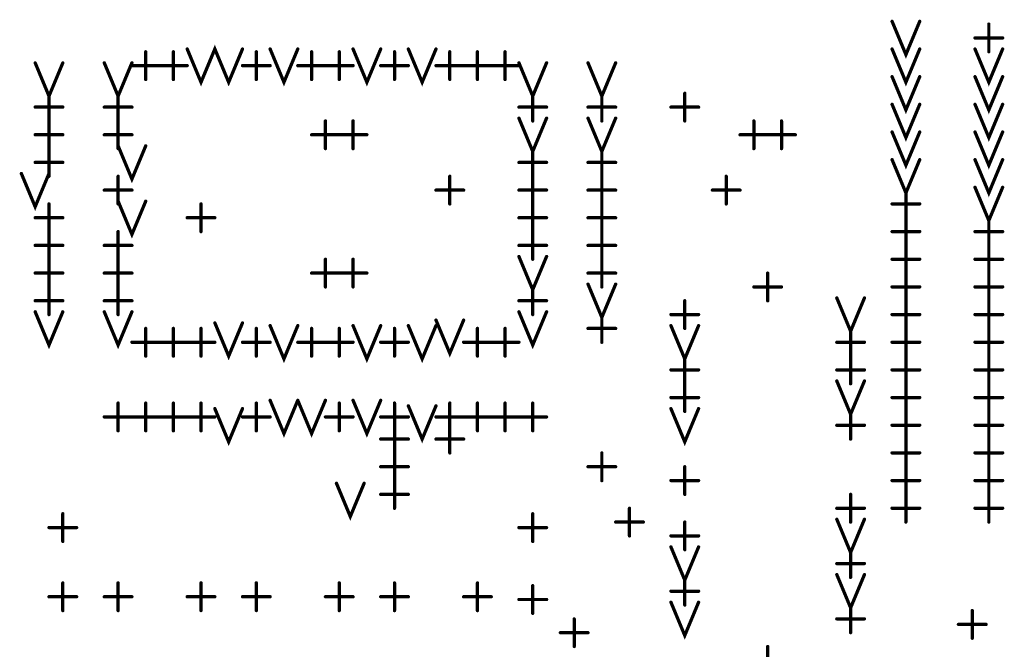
# Model space of a CAD drawing. Extents: x 28 to 61, y 24.9 to 46.
# Tile 32 of 86: x 37.9 to 39.7, y 31.9 to 33. Entities that reach past the tile are written whole.
import ezdxf

# ---------------------------------------------------------------- set-up
doc = ezdxf.new("R2010")
doc.units = 0
doc.layers.add('1', color=2, linetype='CONTINUOUS')

msp = doc.modelspace()

# ---------------------------------------------------------------- linework, layer by layer
at = {"layer": '1', "const_width": 0.003}
for points in [[(39.4565, 33.015, 1), (39.4535, 33.015, 1)], [(39.5065, 33.015, 1), (39.5035, 33.015, 1)], [(39.6315, 33.01, 1), (39.6285, 33.01, 1)], [(39.6065, 32.985, 1), (39.6035, 32.985, 1)], [(39.6565, 32.985, 1), (39.6535, 32.985, 1)], [(38.1815, 32.965, 1), (38.1785, 32.965, 1)], [(38.2815, 32.965, 1), (38.2785, 32.965, 1)], [(38.3315, 32.965, 1), (38.3285, 32.965, 1)], [(38.3815, 32.965, 1), (38.3785, 32.965, 1)], [(38.4815, 32.965, 1), (38.4785, 32.965, 1)], [(38.5315, 32.965, 1), (38.5285, 32.965, 1)], [(38.5815, 32.965, 1), (38.5785, 32.965, 1)], [(38.6315, 32.965, 1), (38.6285, 32.965, 1)], [(39.4565, 32.965, 1), (39.4535, 32.965, 1)], [(39.5065, 32.965, 1), (39.5035, 32.965, 1)], [(39.6065, 32.965, 1), (39.6035, 32.965, 1)], [(39.6565, 32.965, 1), (39.6535, 32.965, 1)], [(38.1065, 32.96, 1), (38.1035, 32.96, 1)], [(38.1565, 32.96, 1), (38.1535, 32.96, 1)], [(38.3065, 32.96, 1), (38.3035, 32.96, 1)], [(38.4065, 32.96, 1), (38.4035, 32.96, 1)], [(38.4565, 32.96, 1), (38.4535, 32.96, 1)], [(38.5565, 32.96, 1), (38.5535, 32.96, 1)], [(38.6565, 32.96, 1), (38.6535, 32.96, 1)], [(38.7065, 32.96, 1), (38.7035, 32.96, 1)], [(38.7565, 32.96, 1), (38.7535, 32.96, 1)], [(39.6315, 32.96, 1), (39.6285, 32.96, 1)], [(37.9065, 32.94, 1), (37.9035, 32.94, 1)], [(37.9565, 32.94, 1), (37.9535, 32.94, 1)], [(38.0315, 32.94, 1), (38.0285, 32.94, 1)], [(38.0815, 32.94, 1), (38.0785, 32.94, 1)], [(38.0815, 32.935, 1), (38.0785, 32.935, 1)], [(38.1315, 32.935, 1), (38.1285, 32.935, 1)], [(38.1315, 32.935, 1), (38.1285, 32.935, 1)], [(38.1815, 32.935, 1), (38.1785, 32.935, 1)], [(38.2815, 32.935, 1), (38.2785, 32.935, 1)], [(38.3315, 32.935, 1), (38.3285, 32.935, 1)], [(38.3815, 32.935, 1), (38.3785, 32.935, 1)], [(38.4315, 32.935, 1), (38.4285, 32.935, 1)], [(38.4315, 32.935, 1), (38.4285, 32.935, 1)], [(38.4815, 32.935, 1), (38.4785, 32.935, 1)], [(38.5315, 32.935, 1), (38.5285, 32.935, 1)], [(38.5815, 32.935, 1), (38.5785, 32.935, 1)], [(38.6315, 32.935, 1), (38.6285, 32.935, 1)], [(38.6815, 32.935, 1), (38.6785, 32.935, 1)], [(38.6815, 32.935, 1), (38.6785, 32.935, 1)], [(38.7315, 32.935, 1), (38.7285, 32.935, 1)], [(38.7315, 32.935, 1), (38.7285, 32.935, 1)], [(38.7815, 32.94, 1), (38.7785, 32.94, 1)], [(38.7815, 32.935, 1), (38.7785, 32.935, 1)], [(38.8315, 32.94, 1), (38.8285, 32.94, 1)], [(38.9065, 32.94, 1), (38.9035, 32.94, 1)], [(38.9565, 32.94, 1), (38.9535, 32.94, 1)], [(38.1065, 32.91, 1), (38.1035, 32.91, 1)], [(38.1565, 32.91, 1), (38.1535, 32.91, 1)], [(38.3065, 32.91, 1), (38.3035, 32.91, 1)], [(38.4065, 32.91, 1), (38.4035, 32.91, 1)], [(38.4565, 32.91, 1), (38.4535, 32.91, 1)], [(38.5565, 32.91, 1), (38.5535, 32.91, 1)], [(38.6565, 32.91, 1), (38.6535, 32.91, 1)], [(38.7065, 32.91, 1), (38.7035, 32.91, 1)], [(38.7565, 32.91, 1), (38.7535, 32.91, 1)], [(39.4565, 32.915, 1), (39.4535, 32.915, 1)], [(39.5065, 32.915, 1), (39.5035, 32.915, 1)], [(39.6065, 32.915, 1), (39.6035, 32.915, 1)], [(39.6565, 32.915, 1), (39.6535, 32.915, 1)], [(37.9315, 32.885, 1), (37.9285, 32.885, 1)], [(38.0565, 32.885, 1), (38.0535, 32.885, 1)], [(38.8065, 32.885, 1), (38.8035, 32.885, 1)], [(38.9315, 32.885, 1), (38.9285, 32.885, 1)], [(39.0815, 32.885, 1), (39.0785, 32.885, 1)], [(37.9065, 32.86, 1), (37.9035, 32.86, 1)], [(37.9565, 32.86, 1), (37.9535, 32.86, 1)], [(38.0315, 32.86, 1), (38.0285, 32.86, 1)], [(38.0815, 32.86, 1), (38.0785, 32.86, 1)], [(38.7815, 32.86, 1), (38.7785, 32.86, 1)], [(38.8315, 32.86, 1), (38.8285, 32.86, 1)], [(38.9065, 32.86, 1), (38.9035, 32.86, 1)], [(38.9565, 32.86, 1), (38.9535, 32.86, 1)], [(39.0565, 32.86, 1), (39.0535, 32.86, 1)], [(39.1065, 32.86, 1), (39.1035, 32.86, 1)], [(39.4565, 32.865, 1), (39.4535, 32.865, 1)], [(39.5065, 32.865, 1), (39.5035, 32.865, 1)], [(39.6065, 32.865, 1), (39.6035, 32.865, 1)], [(39.6565, 32.865, 1), (39.6535, 32.865, 1)], [(38.7815, 32.84, 1), (38.7785, 32.84, 1)], [(38.8315, 32.84, 1), (38.8285, 32.84, 1)], [(38.9065, 32.84, 1), (38.9035, 32.84, 1)], [(38.9565, 32.84, 1), (38.9535, 32.84, 1)], [(37.9315, 32.835, 1), (37.9285, 32.835, 1)], [(37.9315, 32.835, 1), (37.9285, 32.835, 1)], [(38.0565, 32.835, 1), (38.0535, 32.835, 1)], [(38.0565, 32.835, 1), (38.0535, 32.835, 1)], [(38.4315, 32.835, 1), (38.4285, 32.835, 1)], [(38.4815, 32.835, 1), (38.4785, 32.835, 1)], [(38.8065, 32.835, 1), (38.8035, 32.835, 1)], [(38.9315, 32.835, 1), (38.9285, 32.835, 1)], [(39.0815, 32.835, 1), (39.0785, 32.835, 1)], [(39.2065, 32.835, 1), (39.2035, 32.835, 1)], [(39.2565, 32.835, 1), (39.2535, 32.835, 1)], [(37.9065, 32.81, 1), (37.9035, 32.81, 1)], [(37.9565, 32.81, 1), (37.9535, 32.81, 1)], [(38.0315, 32.81, 1), (38.0285, 32.81, 1)], [(38.0815, 32.81, 1), (38.0785, 32.81, 1)], [(38.4065, 32.81, 1), (38.4035, 32.81, 1)], [(38.4565, 32.81, 1), (38.4535, 32.81, 1)], [(38.4565, 32.81, 1), (38.4535, 32.81, 1)], [(38.5065, 32.81, 1), (38.5035, 32.81, 1)], [(39.1815, 32.81, 1), (39.1785, 32.81, 1)], [(39.2315, 32.81, 1), (39.2285, 32.81, 1)], [(39.2315, 32.81, 1), (39.2285, 32.81, 1)], [(39.2815, 32.81, 1), (39.2785, 32.81, 1)], [(39.4565, 32.815, 1), (39.4535, 32.815, 1)], [(39.5065, 32.815, 1), (39.5035, 32.815, 1)], [(39.6065, 32.815, 1), (39.6035, 32.815, 1)], [(39.6565, 32.815, 1), (39.6535, 32.815, 1)], [(38.0565, 32.79, 1), (38.0535, 32.79, 1)], [(38.1065, 32.79, 1), (38.1035, 32.79, 1)], [(37.9315, 32.785, 1), (37.9285, 32.785, 1)], [(37.9315, 32.785, 1), (37.9285, 32.785, 1)], [(38.0565, 32.785, 1), (38.0535, 32.785, 1)], [(38.4315, 32.785, 1), (38.4285, 32.785, 1)], [(38.4815, 32.785, 1), (38.4785, 32.785, 1)], [(38.8065, 32.785, 1), (38.8035, 32.785, 1)], [(38.9315, 32.785, 1), (38.9285, 32.785, 1)], [(39.2065, 32.785, 1), (39.2035, 32.785, 1)], [(39.2565, 32.785, 1), (39.2535, 32.785, 1)], [(37.9065, 32.76, 1), (37.9035, 32.76, 1)], [(37.9565, 32.76, 1), (37.9535, 32.76, 1)], [(38.7815, 32.76, 1), (38.7785, 32.76, 1)], [(38.8315, 32.76, 1), (38.8285, 32.76, 1)], [(38.9065, 32.76, 1), (38.9035, 32.76, 1)], [(38.9565, 32.76, 1), (38.9535, 32.76, 1)], [(39.4565, 32.765, 1), (39.4535, 32.765, 1)], [(39.5065, 32.765, 1), (39.5035, 32.765, 1)], [(39.6065, 32.765, 1), (39.6035, 32.765, 1)], [(39.6565, 32.765, 1), (39.6535, 32.765, 1)], [(37.8815, 32.74, 1), (37.8785, 32.74, 1)], [(37.9315, 32.74, 1), (37.9285, 32.74, 1)], [(37.9315, 32.735, 1), (37.9285, 32.735, 1)], [(38.0565, 32.735, 1), (38.0535, 32.735, 1)], [(38.6565, 32.735, 1), (38.6535, 32.735, 1)], [(38.8065, 32.735, 1), (38.8035, 32.735, 1)], [(38.8065, 32.735, 1), (38.8035, 32.735, 1)], [(38.9315, 32.735, 1), (38.9285, 32.735, 1)], [(38.9315, 32.735, 1), (38.9285, 32.735, 1)], [(39.1565, 32.735, 1), (39.1535, 32.735, 1)], [(39.6065, 32.715, 1), (39.6035, 32.715, 1)], [(39.6565, 32.715, 1), (39.6535, 32.715, 1)], [(38.0315, 32.71, 1), (38.0285, 32.71, 1)], [(38.0815, 32.71, 1), (38.0785, 32.71, 1)], [(38.6315, 32.71, 1), (38.6285, 32.71, 1)], [(38.6815, 32.71, 1), (38.6785, 32.71, 1)], [(38.7815, 32.71, 1), (38.7785, 32.71, 1)], [(38.8315, 32.71, 1), (38.8285, 32.71, 1)], [(38.9065, 32.71, 1), (38.9035, 32.71, 1)], [(38.9565, 32.71, 1), (38.9535, 32.71, 1)], [(39.1315, 32.71, 1), (39.1285, 32.71, 1)], [(39.1815, 32.71, 1), (39.1785, 32.71, 1)], [(39.4815, 32.71, 1), (39.4785, 32.71, 1)], [(37.9315, 32.685, 1), (37.9285, 32.685, 1)], [(38.0565, 32.69, 1), (38.0535, 32.69, 1)], [(38.0565, 32.685, 1), (38.0535, 32.685, 1)], [(38.1065, 32.69, 1), (38.1035, 32.69, 1)], [(38.2065, 32.685, 1), (38.2035, 32.685, 1)], [(38.6565, 32.685, 1), (38.6535, 32.685, 1)], [(38.8065, 32.685, 1), (38.8035, 32.685, 1)], [(38.8065, 32.685, 1), (38.8035, 32.685, 1)], [(38.9315, 32.685, 1), (38.9285, 32.685, 1)], [(38.9315, 32.685, 1), (38.9285, 32.685, 1)], [(39.1565, 32.685, 1), (39.1535, 32.685, 1)], [(39.4565, 32.685, 1), (39.4535, 32.685, 1)], [(39.5065, 32.685, 1), (39.5035, 32.685, 1)], [(37.9065, 32.66, 1), (37.9035, 32.66, 1)], [(37.9565, 32.66, 1), (37.9535, 32.66, 1)], [(38.1815, 32.66, 1), (38.1785, 32.66, 1)], [(38.2315, 32.66, 1), (38.2285, 32.66, 1)], [(38.7815, 32.66, 1), (38.7785, 32.66, 1)], [(38.8315, 32.66, 1), (38.8285, 32.66, 1)], [(38.9065, 32.66, 1), (38.9035, 32.66, 1)], [(38.9565, 32.66, 1), (38.9535, 32.66, 1)], [(39.4815, 32.66, 1), (39.4785, 32.66, 1)], [(39.4815, 32.66, 1), (39.4785, 32.66, 1)], [(39.6315, 32.66, 1), (39.6285, 32.66, 1)], [(37.9315, 32.635, 1), (37.9285, 32.635, 1)], [(37.9315, 32.635, 1), (37.9285, 32.635, 1)], [(38.0565, 32.635, 1), (38.0535, 32.635, 1)], [(38.2065, 32.635, 1), (38.2035, 32.635, 1)], [(38.8065, 32.635, 1), (38.8035, 32.635, 1)], [(38.8065, 32.635, 1), (38.8035, 32.635, 1)], [(38.9315, 32.635, 1), (38.9285, 32.635, 1)], [(38.9315, 32.635, 1), (38.9285, 32.635, 1)], [(39.4565, 32.635, 1), (39.4535, 32.635, 1)], [(39.5065, 32.635, 1), (39.5035, 32.635, 1)], [(39.6065, 32.635, 1), (39.6035, 32.635, 1)], [(39.6565, 32.635, 1), (39.6535, 32.635, 1)], [(37.9065, 32.61, 1), (37.9035, 32.61, 1)], [(37.9565, 32.61, 1), (37.9535, 32.61, 1)], [(38.0315, 32.61, 1), (38.0285, 32.61, 1)], [(38.0815, 32.61, 1), (38.0785, 32.61, 1)], [(38.7815, 32.61, 1), (38.7785, 32.61, 1)], [(38.8315, 32.61, 1), (38.8285, 32.61, 1)], [(38.9065, 32.61, 1), (38.9035, 32.61, 1)], [(38.9565, 32.61, 1), (38.9535, 32.61, 1)], [(39.4815, 32.61, 1), (39.4785, 32.61, 1)], [(39.4815, 32.61, 1), (39.4785, 32.61, 1)], [(39.6315, 32.61, 1), (39.6285, 32.61, 1)], [(39.6315, 32.61, 1), (39.6285, 32.61, 1)], [(38.7815, 32.59, 1), (38.7785, 32.59, 1)], [(38.8315, 32.59, 1), (38.8285, 32.59, 1)], [(37.9315, 32.585, 1), (37.9285, 32.585, 1)], [(37.9315, 32.585, 1), (37.9285, 32.585, 1)], [(38.0565, 32.585, 1), (38.0535, 32.585, 1)], [(38.0565, 32.585, 1), (38.0535, 32.585, 1)], [(38.4315, 32.585, 1), (38.4285, 32.585, 1)], [(38.4815, 32.585, 1), (38.4785, 32.585, 1)], [(38.8065, 32.585, 1), (38.8035, 32.585, 1)], [(38.9315, 32.585, 1), (38.9285, 32.585, 1)], [(38.9315, 32.585, 1), (38.9285, 32.585, 1)], [(39.4565, 32.585, 1), (39.4535, 32.585, 1)], [(39.5065, 32.585, 1), (39.5035, 32.585, 1)], [(39.6065, 32.585, 1), (39.6035, 32.585, 1)], [(39.6565, 32.585, 1), (39.6535, 32.585, 1)], [(37.9065, 32.56, 1), (37.9035, 32.56, 1)], [(37.9565, 32.56, 1), (37.9535, 32.56, 1)], [(38.0315, 32.56, 1), (38.0285, 32.56, 1)], [(38.0815, 32.56, 1), (38.0785, 32.56, 1)], [(38.4065, 32.56, 1), (38.4035, 32.56, 1)], [(38.4565, 32.56, 1), (38.4535, 32.56, 1)], [(38.4565, 32.56, 1), (38.4535, 32.56, 1)], [(38.5065, 32.56, 1), (38.5035, 32.56, 1)], [(38.9065, 32.56, 1), (38.9035, 32.56, 1)], [(38.9565, 32.56, 1), (38.9535, 32.56, 1)], [(39.2315, 32.56, 1), (39.2285, 32.56, 1)], [(39.4815, 32.56, 1), (39.4785, 32.56, 1)], [(39.4815, 32.56, 1), (39.4785, 32.56, 1)], [(39.6315, 32.56, 1), (39.6285, 32.56, 1)], [(39.6315, 32.56, 1), (39.6285, 32.56, 1)], [(38.9065, 32.54, 1), (38.9035, 32.54, 1)], [(38.9565, 32.54, 1), (38.9535, 32.54, 1)], [(37.9315, 32.535, 1), (37.9285, 32.535, 1)], [(37.9315, 32.535, 1), (37.9285, 32.535, 1)], [(38.0565, 32.535, 1), (38.0535, 32.535, 1)], [(38.0565, 32.535, 1), (38.0535, 32.535, 1)], [(38.4315, 32.535, 1), (38.4285, 32.535, 1)], [(38.4815, 32.535, 1), (38.4785, 32.535, 1)], [(38.8065, 32.535, 1), (38.8035, 32.535, 1)], [(38.9315, 32.535, 1), (38.9285, 32.535, 1)], [(39.2065, 32.535, 1), (39.2035, 32.535, 1)], [(39.2565, 32.535, 1), (39.2535, 32.535, 1)], [(39.4565, 32.535, 1), (39.4535, 32.535, 1)], [(39.5065, 32.535, 1), (39.5035, 32.535, 1)], [(39.6065, 32.535, 1), (39.6035, 32.535, 1)], [(39.6565, 32.535, 1), (39.6535, 32.535, 1)], [(37.9065, 32.51, 1), (37.9035, 32.51, 1)], [(37.9565, 32.51, 1), (37.9535, 32.51, 1)], [(38.0315, 32.51, 1), (38.0285, 32.51, 1)], [(38.0815, 32.51, 1), (38.0785, 32.51, 1)], [(38.7815, 32.51, 1), (38.7785, 32.51, 1)], [(38.8315, 32.51, 1), (38.8285, 32.51, 1)], [(39.0815, 32.51, 1), (39.0785, 32.51, 1)], [(39.2315, 32.51, 1), (39.2285, 32.51, 1)], [(39.3565, 32.515, 1), (39.3535, 32.515, 1)], [(39.4065, 32.515, 1), (39.4035, 32.515, 1)], [(39.4815, 32.51, 1), (39.4785, 32.51, 1)], [(39.4815, 32.51, 1), (39.4785, 32.51, 1)], [(39.6315, 32.51, 1), (39.6285, 32.51, 1)], [(39.6315, 32.51, 1), (39.6285, 32.51, 1)], [(37.9065, 32.49, 1), (37.9035, 32.49, 1)], [(37.9315, 32.485, 1), (37.9285, 32.485, 1)], [(37.9565, 32.49, 1), (37.9535, 32.49, 1)], [(38.0315, 32.49, 1), (38.0285, 32.49, 1)], [(38.0565, 32.485, 1), (38.0535, 32.485, 1)], [(38.0815, 32.49, 1), (38.0785, 32.49, 1)], [(38.7815, 32.49, 1), (38.7785, 32.49, 1)], [(38.8065, 32.485, 1), (38.8035, 32.485, 1)], [(38.8315, 32.49, 1), (38.8285, 32.49, 1)], [(38.9315, 32.485, 1), (38.9285, 32.485, 1)], [(39.0565, 32.485, 1), (39.0535, 32.485, 1)], [(39.1065, 32.485, 1), (39.1035, 32.485, 1)], [(39.4565, 32.485, 1), (39.4535, 32.485, 1)], [(39.5065, 32.485, 1), (39.5035, 32.485, 1)], [(39.6065, 32.485, 1), (39.6035, 32.485, 1)], [(39.6565, 32.485, 1), (39.6535, 32.485, 1)], [(38.2315, 32.47, 1), (38.2285, 32.47, 1)], [(38.2815, 32.47, 1), (38.2785, 32.47, 1)], [(38.3315, 32.465, 1), (38.3285, 32.465, 1)], [(38.3815, 32.465, 1), (38.3785, 32.465, 1)], [(38.4815, 32.465, 1), (38.4785, 32.465, 1)], [(38.5315, 32.465, 1), (38.5285, 32.465, 1)], [(38.5815, 32.465, 1), (38.5785, 32.465, 1)], [(38.6315, 32.475, 1), (38.6285, 32.475, 1)], [(38.6315, 32.465, 1), (38.6285, 32.465, 1)], [(38.6815, 32.475, 1), (38.6785, 32.475, 1)], [(39.0565, 32.465, 1), (39.0535, 32.465, 1)], [(39.1065, 32.465, 1), (39.1035, 32.465, 1)], [(38.1065, 32.46, 1), (38.1035, 32.46, 1)], [(38.1565, 32.46, 1), (38.1535, 32.46, 1)], [(38.2065, 32.46, 1), (38.2035, 32.46, 1)], [(38.3065, 32.46, 1), (38.3035, 32.46, 1)], [(38.4065, 32.46, 1), (38.4035, 32.46, 1)], [(38.4565, 32.46, 1), (38.4535, 32.46, 1)], [(38.5565, 32.46, 1), (38.5535, 32.46, 1)], [(38.7065, 32.46, 1), (38.7035, 32.46, 1)], [(38.7565, 32.46, 1), (38.7535, 32.46, 1)], [(38.9065, 32.46, 1), (38.9035, 32.46, 1)], [(38.9565, 32.46, 1), (38.9535, 32.46, 1)], [(39.0815, 32.46, 1), (39.0785, 32.46, 1)], [(39.3815, 32.46, 1), (39.3785, 32.46, 1)], [(39.4815, 32.46, 1), (39.4785, 32.46, 1)], [(39.4815, 32.46, 1), (39.4785, 32.46, 1)], [(39.6315, 32.46, 1), (39.6285, 32.46, 1)], [(39.6315, 32.46, 1), (39.6285, 32.46, 1)], [(38.0815, 32.435, 1), (38.0785, 32.435, 1)], [(38.1315, 32.435, 1), (38.1285, 32.435, 1)], [(38.1315, 32.435, 1), (38.1285, 32.435, 1)], [(38.1815, 32.435, 1), (38.1785, 32.435, 1)], [(38.1815, 32.435, 1), (38.1785, 32.435, 1)], [(38.2315, 32.435, 1), (38.2285, 32.435, 1)], [(38.2815, 32.435, 1), (38.2785, 32.435, 1)], [(38.3315, 32.435, 1), (38.3285, 32.435, 1)], [(38.3815, 32.435, 1), (38.3785, 32.435, 1)], [(38.4315, 32.435, 1), (38.4285, 32.435, 1)], [(38.4315, 32.435, 1), (38.4285, 32.435, 1)], [(38.4815, 32.435, 1), (38.4785, 32.435, 1)], [(38.5315, 32.435, 1), (38.5285, 32.435, 1)], [(38.5815, 32.435, 1), (38.5785, 32.435, 1)], [(38.6815, 32.435, 1), (38.6785, 32.435, 1)], [(38.7315, 32.435, 1), (38.7285, 32.435, 1)], [(38.7315, 32.435, 1), (38.7285, 32.435, 1)], [(38.7815, 32.435, 1), (38.7785, 32.435, 1)], [(38.9315, 32.435, 1), (38.9285, 32.435, 1)], [(39.3565, 32.435, 1), (39.3535, 32.435, 1)], [(39.4065, 32.435, 1), (39.4035, 32.435, 1)], [(39.4565, 32.435, 1), (39.4535, 32.435, 1)], [(39.5065, 32.435, 1), (39.5035, 32.435, 1)], [(39.6065, 32.435, 1), (39.6035, 32.435, 1)], [(39.6565, 32.435, 1), (39.6535, 32.435, 1)], [(38.1065, 32.41, 1), (38.1035, 32.41, 1)], [(38.1565, 32.41, 1), (38.1535, 32.41, 1)], [(38.2065, 32.41, 1), (38.2035, 32.41, 1)], [(38.3065, 32.41, 1), (38.3035, 32.41, 1)], [(38.4065, 32.41, 1), (38.4035, 32.41, 1)], [(38.4565, 32.41, 1), (38.4535, 32.41, 1)], [(38.5565, 32.41, 1), (38.5535, 32.41, 1)], [(38.7065, 32.41, 1), (38.7035, 32.41, 1)], [(38.7565, 32.41, 1), (38.7535, 32.41, 1)], [(39.0815, 32.41, 1), (39.0785, 32.41, 1)], [(39.3815, 32.41, 1), (39.3785, 32.41, 1)], [(39.3815, 32.41, 1), (39.3785, 32.41, 1)], [(39.4815, 32.41, 1), (39.4785, 32.41, 1)], [(39.4815, 32.41, 1), (39.4785, 32.41, 1)], [(39.6315, 32.41, 1), (39.6285, 32.41, 1)], [(39.6315, 32.41, 1), (39.6285, 32.41, 1)], [(39.0565, 32.385, 1), (39.0535, 32.385, 1)], [(39.1065, 32.385, 1), (39.1035, 32.385, 1)], [(39.3565, 32.385, 1), (39.3535, 32.385, 1)], [(39.4065, 32.385, 1), (39.4035, 32.385, 1)], [(39.4565, 32.385, 1), (39.4535, 32.385, 1)], [(39.5065, 32.385, 1), (39.5035, 32.385, 1)], [(39.6065, 32.385, 1), (39.6035, 32.385, 1)], [(39.6565, 32.385, 1), (39.6535, 32.385, 1)], [(39.0815, 32.36, 1), (39.0785, 32.36, 1)], [(39.0815, 32.36, 1), (39.0785, 32.36, 1)], [(39.3565, 32.365, 1), (39.3535, 32.365, 1)], [(39.3815, 32.36, 1), (39.3785, 32.36, 1)], [(39.4065, 32.365, 1), (39.4035, 32.365, 1)], [(39.4815, 32.36, 1), (39.4785, 32.36, 1)], [(39.4815, 32.36, 1), (39.4785, 32.36, 1)], [(39.6315, 32.36, 1), (39.6285, 32.36, 1)], [(39.6315, 32.36, 1), (39.6285, 32.36, 1)], [(38.0565, 32.325, 1), (38.0535, 32.325, 1)], [(38.1065, 32.325, 1), (38.1035, 32.325, 1)], [(38.1565, 32.325, 1), (38.1535, 32.325, 1)], [(38.2065, 32.325, 1), (38.2035, 32.325, 1)], [(38.3065, 32.325, 1), (38.3035, 32.325, 1)], [(38.3315, 32.33, 1), (38.3285, 32.33, 1)], [(38.3815, 32.33, 1), (38.3785, 32.33, 1)], [(38.3815, 32.33, 1), (38.3785, 32.33, 1)], [(38.4315, 32.33, 1), (38.4285, 32.33, 1)], [(38.4565, 32.325, 1), (38.4535, 32.325, 1)], [(38.4815, 32.33, 1), (38.4785, 32.33, 1)], [(38.5315, 32.33, 1), (38.5285, 32.33, 1)], [(38.5565, 32.325, 1), (38.5535, 32.325, 1)], [(38.6565, 32.325, 1), (38.6535, 32.325, 1)], [(38.7065, 32.325, 1), (38.7035, 32.325, 1)], [(38.7565, 32.325, 1), (38.7535, 32.325, 1)], [(38.8065, 32.325, 1), (38.8035, 32.325, 1)], [(39.0565, 32.335, 1), (39.0535, 32.335, 1)], [(39.1065, 32.335, 1), (39.1035, 32.335, 1)], [(39.4565, 32.335, 1), (39.4535, 32.335, 1)], [(39.5065, 32.335, 1), (39.5035, 32.335, 1)], [(39.6065, 32.335, 1), (39.6035, 32.335, 1)], [(39.6565, 32.335, 1), (39.6535, 32.335, 1)], [(38.2315, 32.315, 1), (38.2285, 32.315, 1)], [(38.2815, 32.315, 1), (38.2785, 32.315, 1)], [(38.5815, 32.32, 1), (38.5785, 32.32, 1)], [(38.6315, 32.32, 1), (38.6285, 32.32, 1)], [(39.0565, 32.315, 1), (39.0535, 32.315, 1)], [(39.0815, 32.31, 1), (39.0785, 32.31, 1)], [(39.1065, 32.315, 1), (39.1035, 32.315, 1)], [(39.3815, 32.31, 1), (39.3785, 32.31, 1)], [(39.4815, 32.31, 1), (39.4785, 32.31, 1)], [(39.4815, 32.31, 1), (39.4785, 32.31, 1)], [(39.6315, 32.31, 1), (39.6285, 32.31, 1)], [(39.6315, 32.31, 1), (39.6285, 32.31, 1)], [(38.0315, 32.3, 1), (38.0285, 32.3, 1)], [(38.0815, 32.3, 1), (38.0785, 32.3, 1)], [(38.0815, 32.3, 1), (38.0785, 32.3, 1)], [(38.1315, 32.3, 1), (38.1285, 32.3, 1)], [(38.1315, 32.3, 1), (38.1285, 32.3, 1)], [(38.1815, 32.3, 1), (38.1785, 32.3, 1)], [(38.1815, 32.3, 1), (38.1785, 32.3, 1)], [(38.2315, 32.3, 1), (38.2285, 32.3, 1)], [(38.2815, 32.3, 1), (38.2785, 32.3, 1)], [(38.3315, 32.3, 1), (38.3285, 32.3, 1)], [(38.4315, 32.3, 1), (38.4285, 32.3, 1)], [(38.4815, 32.3, 1), (38.4785, 32.3, 1)], [(38.5315, 32.3, 1), (38.5285, 32.3, 1)], [(38.5815, 32.3, 1), (38.5785, 32.3, 1)], [(38.6315, 32.3, 1), (38.6285, 32.3, 1)], [(38.6815, 32.3, 1), (38.6785, 32.3, 1)], [(38.6815, 32.3, 1), (38.6785, 32.3, 1)], [(38.7315, 32.3, 1), (38.7285, 32.3, 1)], [(38.7315, 32.3, 1), (38.7285, 32.3, 1)], [(38.7815, 32.3, 1), (38.7785, 32.3, 1)], [(38.7815, 32.3, 1), (38.7785, 32.3, 1)], [(38.8315, 32.3, 1), (38.8285, 32.3, 1)], [(38.0565, 32.275, 1), (38.0535, 32.275, 1)], [(38.1065, 32.275, 1), (38.1035, 32.275, 1)], [(38.1565, 32.275, 1), (38.1535, 32.275, 1)], [(38.2065, 32.275, 1), (38.2035, 32.275, 1)], [(38.3065, 32.275, 1), (38.3035, 32.275, 1)], [(38.4565, 32.275, 1), (38.4535, 32.275, 1)], [(38.5565, 32.285, 1), (38.5535, 32.285, 1)], [(38.5565, 32.275, 1), (38.5535, 32.275, 1)], [(38.6565, 32.285, 1), (38.6535, 32.285, 1)], [(38.6565, 32.275, 1), (38.6535, 32.275, 1)], [(38.7065, 32.275, 1), (38.7035, 32.275, 1)], [(38.7565, 32.275, 1), (38.7535, 32.275, 1)], [(38.8065, 32.275, 1), (38.8035, 32.275, 1)], [(39.3565, 32.285, 1), (39.3535, 32.285, 1)], [(39.4065, 32.285, 1), (39.4035, 32.285, 1)], [(39.4565, 32.285, 1), (39.4535, 32.285, 1)], [(39.5065, 32.285, 1), (39.5035, 32.285, 1)], [(39.6065, 32.285, 1), (39.6035, 32.285, 1)], [(39.6565, 32.285, 1), (39.6535, 32.285, 1)], [(38.5315, 32.26, 1), (38.5285, 32.26, 1)], [(38.5815, 32.26, 1), (38.5785, 32.26, 1)], [(38.6315, 32.26, 1), (38.6285, 32.26, 1)], [(38.6815, 32.26, 1), (38.6785, 32.26, 1)], [(39.3815, 32.26, 1), (39.3785, 32.26, 1)], [(39.4815, 32.26, 1), (39.4785, 32.26, 1)], [(39.4815, 32.26, 1), (39.4785, 32.26, 1)], [(39.6315, 32.26, 1), (39.6285, 32.26, 1)], [(39.6315, 32.26, 1), (39.6285, 32.26, 1)], [(38.5565, 32.235, 1), (38.5535, 32.235, 1)], [(38.5565, 32.235, 1), (38.5535, 32.235, 1)], [(38.6565, 32.235, 1), (38.6535, 32.235, 1)], [(38.9315, 32.235, 1), (38.9285, 32.235, 1)], [(39.4565, 32.235, 1), (39.4535, 32.235, 1)], [(39.5065, 32.235, 1), (39.5035, 32.235, 1)], [(39.6065, 32.235, 1), (39.6035, 32.235, 1)], [(39.6565, 32.235, 1), (39.6535, 32.235, 1)], [(38.5315, 32.21, 1), (38.5285, 32.21, 1)], [(38.5815, 32.21, 1), (38.5785, 32.21, 1)], [(38.9065, 32.21, 1), (38.9035, 32.21, 1)], [(38.9565, 32.21, 1), (38.9535, 32.21, 1)], [(39.0815, 32.21, 1), (39.0785, 32.21, 1)], [(39.4815, 32.21, 1), (39.4785, 32.21, 1)], [(39.4815, 32.21, 1), (39.4785, 32.21, 1)], [(39.6315, 32.21, 1), (39.6285, 32.21, 1)], [(39.6315, 32.21, 1), (39.6285, 32.21, 1)], [(38.4515, 32.18, 1), (38.4485, 32.18, 1)], [(38.5015, 32.18, 1), (38.4985, 32.18, 1)], [(38.5565, 32.185, 1), (38.5535, 32.185, 1)], [(38.5565, 32.185, 1), (38.5535, 32.185, 1)], [(38.9315, 32.185, 1), (38.9285, 32.185, 1)], [(39.0565, 32.185, 1), (39.0535, 32.185, 1)], [(39.1065, 32.185, 1), (39.1035, 32.185, 1)], [(39.4565, 32.185, 1), (39.4535, 32.185, 1)], [(39.5065, 32.185, 1), (39.5035, 32.185, 1)], [(39.6065, 32.185, 1), (39.6035, 32.185, 1)], [(39.6565, 32.185, 1), (39.6535, 32.185, 1)], [(38.5315, 32.16, 1), (38.5285, 32.16, 1)], [(38.5815, 32.16, 1), (38.5785, 32.16, 1)], [(39.0815, 32.16, 1), (39.0785, 32.16, 1)], [(39.3815, 32.16, 1), (39.3785, 32.16, 1)], [(39.4815, 32.16, 1), (39.4785, 32.16, 1)], [(39.4815, 32.16, 1), (39.4785, 32.16, 1)], [(39.6315, 32.16, 1), (39.6285, 32.16, 1)], [(39.6315, 32.16, 1), (39.6285, 32.16, 1)], [(38.5565, 32.135, 1), (38.5535, 32.135, 1)], [(38.9815, 32.135, 1), (38.9785, 32.135, 1)], [(39.3565, 32.135, 1), (39.3535, 32.135, 1)], [(39.4065, 32.135, 1), (39.4035, 32.135, 1)], [(39.4565, 32.135, 1), (39.4535, 32.135, 1)], [(39.5065, 32.135, 1), (39.5035, 32.135, 1)], [(39.6065, 32.135, 1), (39.6035, 32.135, 1)], [(39.6565, 32.135, 1), (39.6535, 32.135, 1)], [(37.9565, 32.125, 1), (37.9535, 32.125, 1)], [(38.8065, 32.125, 1), (38.8035, 32.125, 1)], [(38.9565, 32.11, 1), (38.9535, 32.11, 1)], [(39.0065, 32.11, 1), (39.0035, 32.11, 1)], [(39.0815, 32.11, 1), (39.0785, 32.11, 1)], [(39.3565, 32.115, 1), (39.3535, 32.115, 1)], [(39.3815, 32.11, 1), (39.3785, 32.11, 1)], [(39.4065, 32.115, 1), (39.4035, 32.115, 1)], [(39.4815, 32.11, 1), (39.4785, 32.11, 1)], [(39.6315, 32.11, 1), (39.6285, 32.11, 1)], [(37.9315, 32.1, 1), (37.9285, 32.1, 1)], [(37.9815, 32.1, 1), (37.9785, 32.1, 1)], [(38.7815, 32.1, 1), (38.7785, 32.1, 1)], [(38.8315, 32.1, 1), (38.8285, 32.1, 1)], [(37.9565, 32.075, 1), (37.9535, 32.075, 1)], [(38.8065, 32.075, 1), (38.8035, 32.075, 1)], [(38.9815, 32.085, 1), (38.9785, 32.085, 1)], [(39.0565, 32.085, 1), (39.0535, 32.085, 1)], [(39.1065, 32.085, 1), (39.1035, 32.085, 1)], [(39.0565, 32.065, 1), (39.0535, 32.065, 1)], [(39.0815, 32.06, 1), (39.0785, 32.06, 1)], [(39.1065, 32.065, 1), (39.1035, 32.065, 1)], [(39.3815, 32.06, 1), (39.3785, 32.06, 1)], [(39.3565, 32.035, 1), (39.3535, 32.035, 1)], [(39.4065, 32.035, 1), (39.4035, 32.035, 1)], [(39.0815, 32.01, 1), (39.0785, 32.01, 1)], [(39.3565, 32.015, 1), (39.3535, 32.015, 1)], [(39.3815, 32.01, 1), (39.3785, 32.01, 1)], [(39.4065, 32.015, 1), (39.4035, 32.015, 1)], [(37.9565, 32, 1), (37.9535, 32, 1)], [(38.0565, 32, 1), (38.0535, 32, 1)], [(38.2065, 32, 1), (38.2035, 32, 1)], [(38.3065, 32, 1), (38.3035, 32, 1)], [(38.4565, 32, 1), (38.4535, 32, 1)], [(38.5565, 32, 1), (38.5535, 32, 1)], [(38.7065, 32, 1), (38.7035, 32, 1)], [(38.8065, 31.995, 1), (38.8035, 31.995, 1)], [(39.0565, 31.985, 1), (39.0535, 31.985, 1)], [(39.1065, 31.985, 1), (39.1035, 31.985, 1)], [(37.9315, 31.975, 1), (37.9285, 31.975, 1)], [(37.9815, 31.975, 1), (37.9785, 31.975, 1)], [(38.0315, 31.975, 1), (38.0285, 31.975, 1)], [(38.0815, 31.975, 1), (38.0785, 31.975, 1)], [(38.1815, 31.975, 1), (38.1785, 31.975, 1)], [(38.2315, 31.975, 1), (38.2285, 31.975, 1)], [(38.2815, 31.975, 1), (38.2785, 31.975, 1)], [(38.3315, 31.975, 1), (38.3285, 31.975, 1)], [(38.4315, 31.975, 1), (38.4285, 31.975, 1)], [(38.4815, 31.975, 1), (38.4785, 31.975, 1)], [(38.5315, 31.975, 1), (38.5285, 31.975, 1)], [(38.5815, 31.975, 1), (38.5785, 31.975, 1)], [(38.6815, 31.975, 1), (38.6785, 31.975, 1)], [(38.7315, 31.975, 1), (38.7285, 31.975, 1)], [(38.7815, 31.97, 1), (38.7785, 31.97, 1)], [(38.8315, 31.97, 1), (38.8285, 31.97, 1)], [(37.9565, 31.95, 1), (37.9535, 31.95, 1)], [(38.0565, 31.95, 1), (38.0535, 31.95, 1)], [(38.2065, 31.95, 1), (38.2035, 31.95, 1)], [(38.3065, 31.95, 1), (38.3035, 31.95, 1)], [(38.4565, 31.95, 1), (38.4535, 31.95, 1)], [(38.5565, 31.95, 1), (38.5535, 31.95, 1)], [(38.7065, 31.95, 1), (38.7035, 31.95, 1)], [(39.0565, 31.965, 1), (39.0535, 31.965, 1)], [(39.0815, 31.96, 1), (39.0785, 31.96, 1)], [(39.1065, 31.965, 1), (39.1035, 31.965, 1)], [(39.3815, 31.96, 1), (39.3785, 31.96, 1)], [(39.6015, 31.95, 1), (39.5985, 31.95, 1)], [(38.8065, 31.945, 1), (38.8035, 31.945, 1)], [(38.8815, 31.935, 1), (38.8785, 31.935, 1)], [(39.3565, 31.935, 1), (39.3535, 31.935, 1)], [(39.4065, 31.935, 1), (39.4035, 31.935, 1)], [(39.5765, 31.925, 1), (39.5735, 31.925, 1)], [(39.6265, 31.925, 1), (39.6235, 31.925, 1)], [(38.8565, 31.91, 1), (38.8535, 31.91, 1)], [(38.9065, 31.91, 1), (38.9035, 31.91, 1)], [(39.3815, 31.91, 1), (39.3785, 31.91, 1)], [(39.6015, 31.9, 1), (39.5985, 31.9, 1)], [(38.8815, 31.885, 1), (38.8785, 31.885, 1)], [(39.2315, 31.885, 1), (39.2285, 31.885, 1)]]:
    msp.add_lwpolyline(points, format="xyb", close=True, dxfattribs=at)
at = {"layer": '1', "const_width": 0.006}
for points in [[(39.455, 33.015), (39.48, 32.955), (39.505, 33.015)], [(39.63, 32.96), (39.63, 33.01)], [(39.605, 32.985), (39.655, 32.985)], [(38.18, 32.965), (38.205, 32.905), (38.23, 32.965), (38.255, 32.905), (38.28, 32.965)], [(38.33, 32.965), (38.355, 32.905), (38.38, 32.965)], [(38.48, 32.965), (38.505, 32.905), (38.53, 32.965)], [(38.58, 32.965), (38.605, 32.905), (38.63, 32.965)], [(39.455, 32.965), (39.48, 32.905), (39.505, 32.965)], [(39.605, 32.965), (39.63, 32.905), (39.655, 32.965)], [(38.105, 32.91), (38.105, 32.96)], [(38.155, 32.91), (38.155, 32.96)], [(38.305, 32.91), (38.305, 32.96)], [(38.405, 32.91), (38.405, 32.96)], [(38.455, 32.91), (38.455, 32.96)], [(38.555, 32.91), (38.555, 32.96)], [(38.655, 32.91), (38.655, 32.96)], [(38.705, 32.91), (38.705, 32.96)], [(38.755, 32.91), (38.755, 32.96)], [(37.905, 32.94), (37.93, 32.88), (37.955, 32.94)], [(38.03, 32.94), (38.055, 32.88), (38.08, 32.94)], [(38.08, 32.935), (38.13, 32.935)], [(38.13, 32.935), (38.18, 32.935)], [(38.28, 32.935), (38.33, 32.935)], [(38.38, 32.935), (38.43, 32.935)], [(38.43, 32.935), (38.48, 32.935)], [(38.53, 32.935), (38.58, 32.935)], [(38.63, 32.935), (38.68, 32.935)], [(38.68, 32.935), (38.73, 32.935)], [(38.73, 32.935), (38.78, 32.935)], [(38.78, 32.94), (38.805, 32.88), (38.83, 32.94)], [(38.905, 32.94), (38.93, 32.88), (38.955, 32.94)], [(39.455, 32.915), (39.48, 32.855), (39.505, 32.915)], [(39.605, 32.915), (39.63, 32.855), (39.655, 32.915)], [(37.93, 32.835), (37.93, 32.885)], [(38.055, 32.835), (38.055, 32.885)], [(38.805, 32.835), (38.805, 32.885)], [(38.93, 32.835), (38.93, 32.885)], [(39.08, 32.835), (39.08, 32.885)], [(37.905, 32.86), (37.955, 32.86)], [(38.03, 32.86), (38.08, 32.86)], [(38.78, 32.86), (38.83, 32.86)], [(38.905, 32.86), (38.955, 32.86)], [(39.055, 32.86), (39.105, 32.86)], [(39.455, 32.865), (39.48, 32.805), (39.505, 32.865)], [(39.605, 32.865), (39.63, 32.805), (39.655, 32.865)], [(38.78, 32.84), (38.805, 32.78), (38.83, 32.84)], [(38.905, 32.84), (38.93, 32.78), (38.955, 32.84)], [(37.93, 32.785), (37.93, 32.835)], [(38.055, 32.785), (38.055, 32.835)], [(38.43, 32.785), (38.43, 32.835)], [(38.48, 32.785), (38.48, 32.835)], [(39.205, 32.785), (39.205, 32.835)], [(39.255, 32.785), (39.255, 32.835)], [(37.905, 32.81), (37.955, 32.81)], [(38.03, 32.81), (38.08, 32.81)], [(38.405, 32.81), (38.455, 32.81)], [(38.455, 32.81), (38.505, 32.81)], [(39.18, 32.81), (39.23, 32.81)], [(39.23, 32.81), (39.28, 32.81)], [(39.455, 32.815), (39.48, 32.755), (39.505, 32.815)], [(39.605, 32.815), (39.63, 32.755), (39.655, 32.815)], [(38.055, 32.79), (38.08, 32.73), (38.105, 32.79)], [(37.93, 32.735), (37.93, 32.785)], [(38.805, 32.735), (38.805, 32.785)], [(38.93, 32.735), (38.93, 32.785)], [(37.905, 32.76), (37.955, 32.76)], [(38.78, 32.76), (38.83, 32.76)], [(38.905, 32.76), (38.955, 32.76)], [(39.455, 32.765), (39.48, 32.705), (39.505, 32.765)], [(39.605, 32.765), (39.63, 32.705), (39.655, 32.765)], [(37.88, 32.74), (37.905, 32.68), (37.93, 32.74)], [(38.055, 32.685), (38.055, 32.735)], [(38.655, 32.685), (38.655, 32.735)], [(38.805, 32.685), (38.805, 32.735)], [(38.93, 32.685), (38.93, 32.735)], [(39.155, 32.685), (39.155, 32.735)], [(39.605, 32.715), (39.63, 32.655), (39.655, 32.715)], [(38.03, 32.71), (38.08, 32.71)], [(38.63, 32.71), (38.68, 32.71)], [(38.78, 32.71), (38.83, 32.71)], [(38.905, 32.71), (38.955, 32.71)], [(39.13, 32.71), (39.18, 32.71)], [(39.48, 32.66), (39.48, 32.71)], [(37.93, 32.635), (37.93, 32.685)], [(38.055, 32.69), (38.08, 32.63), (38.105, 32.69)], [(38.205, 32.635), (38.205, 32.685)], [(38.805, 32.635), (38.805, 32.685)], [(38.93, 32.635), (38.93, 32.685)], [(39.455, 32.685), (39.505, 32.685)], [(37.905, 32.66), (37.955, 32.66)], [(38.18, 32.66), (38.23, 32.66)], [(38.78, 32.66), (38.83, 32.66)], [(38.905, 32.66), (38.955, 32.66)], [(39.48, 32.61), (39.48, 32.66)], [(39.63, 32.61), (39.63, 32.66)], [(37.93, 32.585), (37.93, 32.635)], [(38.055, 32.585), (38.055, 32.635)], [(38.805, 32.585), (38.805, 32.635)], [(38.93, 32.585), (38.93, 32.635)], [(39.455, 32.635), (39.505, 32.635)], [(39.605, 32.635), (39.655, 32.635)], [(37.905, 32.61), (37.955, 32.61)], [(38.03, 32.61), (38.08, 32.61)], [(38.78, 32.61), (38.83, 32.61)], [(38.905, 32.61), (38.955, 32.61)], [(39.48, 32.56), (39.48, 32.61)], [(39.63, 32.56), (39.63, 32.61)], [(38.78, 32.59), (38.805, 32.53), (38.83, 32.59)], [(37.93, 32.535), (37.93, 32.585)], [(38.055, 32.535), (38.055, 32.585)], [(38.43, 32.535), (38.43, 32.585)], [(38.48, 32.535), (38.48, 32.585)], [(38.93, 32.535), (38.93, 32.585)], [(39.455, 32.585), (39.505, 32.585)], [(39.605, 32.585), (39.655, 32.585)], [(37.905, 32.56), (37.955, 32.56)], [(38.03, 32.56), (38.08, 32.56)], [(38.405, 32.56), (38.455, 32.56)], [(38.455, 32.56), (38.505, 32.56)], [(38.905, 32.56), (38.955, 32.56)], [(39.23, 32.51), (39.23, 32.56)], [(39.48, 32.51), (39.48, 32.56)], [(39.63, 32.51), (39.63, 32.56)], [(38.905, 32.54), (38.93, 32.48), (38.955, 32.54)], [(37.93, 32.485), (37.93, 32.535)], [(38.055, 32.485), (38.055, 32.535)], [(38.805, 32.485), (38.805, 32.535)], [(39.205, 32.535), (39.255, 32.535)], [(39.455, 32.535), (39.505, 32.535)], [(39.605, 32.535), (39.655, 32.535)], [(37.905, 32.51), (37.955, 32.51)], [(38.03, 32.51), (38.08, 32.51)], [(38.78, 32.51), (38.83, 32.51)], [(39.08, 32.46), (39.08, 32.51)], [(39.355, 32.515), (39.38, 32.455), (39.405, 32.515)], [(39.48, 32.46), (39.48, 32.51)], [(39.63, 32.46), (39.63, 32.51)], [(37.905, 32.49), (37.93, 32.43), (37.955, 32.49)], [(38.03, 32.49), (38.055, 32.43), (38.08, 32.49)], [(38.78, 32.49), (38.805, 32.43), (38.83, 32.49)], [(38.93, 32.435), (38.93, 32.485)], [(39.055, 32.485), (39.105, 32.485)], [(39.455, 32.485), (39.505, 32.485)], [(39.605, 32.485), (39.655, 32.485)], [(38.23, 32.47), (38.255, 32.41), (38.28, 32.47)], [(38.33, 32.465), (38.355, 32.405), (38.38, 32.465)], [(38.48, 32.465), (38.505, 32.405), (38.53, 32.465)], [(38.58, 32.465), (38.605, 32.405), (38.63, 32.465)], [(38.63, 32.475), (38.655, 32.415), (38.68, 32.475)], [(39.055, 32.465), (39.08, 32.405), (39.105, 32.465)], [(38.105, 32.41), (38.105, 32.46)], [(38.155, 32.41), (38.155, 32.46)], [(38.205, 32.41), (38.205, 32.46)], [(38.305, 32.41), (38.305, 32.46)], [(38.405, 32.41), (38.405, 32.46)], [(38.455, 32.41), (38.455, 32.46)], [(38.555, 32.41), (38.555, 32.46)], [(38.705, 32.41), (38.705, 32.46)], [(38.755, 32.41), (38.755, 32.46)], [(38.905, 32.46), (38.955, 32.46)], [(39.38, 32.41), (39.38, 32.46)], [(39.48, 32.41), (39.48, 32.46)], [(39.63, 32.41), (39.63, 32.46)], [(38.08, 32.435), (38.13, 32.435)], [(38.13, 32.435), (38.18, 32.435)], [(38.18, 32.435), (38.23, 32.435)], [(38.28, 32.435), (38.33, 32.435)], [(38.38, 32.435), (38.43, 32.435)], [(38.43, 32.435), (38.48, 32.435)], [(38.53, 32.435), (38.58, 32.435)], [(38.68, 32.435), (38.73, 32.435)], [(38.73, 32.435), (38.78, 32.435)], [(39.355, 32.435), (39.405, 32.435)], [(39.455, 32.435), (39.505, 32.435)], [(39.605, 32.435), (39.655, 32.435)], [(39.08, 32.36), (39.08, 32.41)], [(39.38, 32.36), (39.38, 32.41)], [(39.48, 32.36), (39.48, 32.41)], [(39.63, 32.36), (39.63, 32.41)], [(39.055, 32.385), (39.105, 32.385)], [(39.355, 32.385), (39.405, 32.385)], [(39.455, 32.385), (39.505, 32.385)], [(39.605, 32.385), (39.655, 32.385)], [(39.08, 32.31), (39.08, 32.36)], [(39.355, 32.365), (39.38, 32.305), (39.405, 32.365)], [(39.48, 32.31), (39.48, 32.36)], [(39.63, 32.31), (39.63, 32.36)], [(38.055, 32.275), (38.055, 32.325)], [(38.105, 32.275), (38.105, 32.325)], [(38.155, 32.275), (38.155, 32.325)], [(38.205, 32.275), (38.205, 32.325)], [(38.305, 32.275), (38.305, 32.325)], [(38.33, 32.33), (38.355, 32.27), (38.38, 32.33)], [(38.38, 32.33), (38.405, 32.27), (38.43, 32.33)], [(38.455, 32.275), (38.455, 32.325)], [(38.48, 32.33), (38.505, 32.27), (38.53, 32.33)], [(38.555, 32.275), (38.555, 32.325)], [(38.655, 32.275), (38.655, 32.325)], [(38.705, 32.275), (38.705, 32.325)], [(38.755, 32.275), (38.755, 32.325)], [(38.805, 32.275), (38.805, 32.325)], [(39.055, 32.335), (39.105, 32.335)], [(39.455, 32.335), (39.505, 32.335)], [(39.605, 32.335), (39.655, 32.335)], [(38.23, 32.315), (38.255, 32.255), (38.28, 32.315)], [(38.58, 32.32), (38.605, 32.26), (38.63, 32.32)], [(39.055, 32.315), (39.08, 32.255), (39.105, 32.315)], [(39.38, 32.26), (39.38, 32.31)], [(39.48, 32.26), (39.48, 32.31)], [(39.63, 32.26), (39.63, 32.31)], [(38.03, 32.3), (38.08, 32.3)], [(38.08, 32.3), (38.13, 32.3)], [(38.13, 32.3), (38.18, 32.3)], [(38.18, 32.3), (38.23, 32.3)], [(38.28, 32.3), (38.33, 32.3)], [(38.43, 32.3), (38.48, 32.3)], [(38.53, 32.3), (38.58, 32.3)], [(38.63, 32.3), (38.68, 32.3)], [(38.68, 32.3), (38.73, 32.3)], [(38.73, 32.3), (38.78, 32.3)], [(38.78, 32.3), (38.83, 32.3)], [(38.555, 32.235), (38.555, 32.285)], [(38.655, 32.235), (38.655, 32.285)], [(39.355, 32.285), (39.405, 32.285)], [(39.455, 32.285), (39.505, 32.285)], [(39.605, 32.285), (39.655, 32.285)], [(38.53, 32.26), (38.58, 32.26)], [(38.63, 32.26), (38.68, 32.26)], [(39.48, 32.21), (39.48, 32.26)], [(39.63, 32.21), (39.63, 32.26)], [(38.555, 32.185), (38.555, 32.235)], [(38.93, 32.185), (38.93, 32.235)], [(39.455, 32.235), (39.505, 32.235)], [(39.605, 32.235), (39.655, 32.235)], [(38.53, 32.21), (38.58, 32.21)], [(38.905, 32.21), (38.955, 32.21)], [(39.08, 32.16), (39.08, 32.21)], [(39.48, 32.16), (39.48, 32.21)], [(39.63, 32.16), (39.63, 32.21)], [(38.45, 32.18), (38.475, 32.12), (38.5, 32.18)], [(38.555, 32.135), (38.555, 32.185)], [(39.055, 32.185), (39.105, 32.185)], [(39.455, 32.185), (39.505, 32.185)], [(39.605, 32.185), (39.655, 32.185)], [(38.53, 32.16), (38.58, 32.16)], [(39.38, 32.11), (39.38, 32.16)], [(39.48, 32.11), (39.48, 32.16)], [(39.63, 32.11), (39.63, 32.16)], [(38.98, 32.085), (38.98, 32.135)], [(39.355, 32.135), (39.405, 32.135)], [(39.455, 32.135), (39.505, 32.135)], [(39.605, 32.135), (39.655, 32.135)], [(37.955, 32.075), (37.955, 32.125)], [(38.805, 32.075), (38.805, 32.125)], [(38.955, 32.11), (39.005, 32.11)], [(39.08, 32.06), (39.08, 32.11)], [(39.355, 32.115), (39.38, 32.055), (39.405, 32.115)], [(37.93, 32.1), (37.98, 32.1)], [(38.78, 32.1), (38.83, 32.1)], [(39.055, 32.085), (39.105, 32.085)], [(39.055, 32.065), (39.08, 32.005), (39.105, 32.065)], [(39.38, 32.01), (39.38, 32.06)], [(39.355, 32.035), (39.405, 32.035)], [(39.08, 31.96), (39.08, 32.01)], [(39.355, 32.015), (39.38, 31.955), (39.405, 32.015)], [(37.955, 31.95), (37.955, 32)], [(38.055, 31.95), (38.055, 32)], [(38.205, 31.95), (38.205, 32)], [(38.305, 31.95), (38.305, 32)], [(38.455, 31.95), (38.455, 32)], [(38.555, 31.95), (38.555, 32)], [(38.705, 31.95), (38.705, 32)], [(38.805, 31.945), (38.805, 31.995)], [(39.055, 31.985), (39.105, 31.985)], [(37.93, 31.975), (37.98, 31.975)], [(38.03, 31.975), (38.08, 31.975)], [(38.18, 31.975), (38.23, 31.975)], [(38.28, 31.975), (38.33, 31.975)], [(38.43, 31.975), (38.48, 31.975)], [(38.53, 31.975), (38.58, 31.975)], [(38.68, 31.975), (38.73, 31.975)], [(38.78, 31.97), (38.83, 31.97)], [(39.055, 31.965), (39.08, 31.905), (39.105, 31.965)], [(39.38, 31.91), (39.38, 31.96)], [(39.6, 31.9), (39.6, 31.95)], [(38.88, 31.885), (38.88, 31.935)], [(39.355, 31.935), (39.405, 31.935)], [(39.575, 31.925), (39.625, 31.925)], [(38.855, 31.91), (38.905, 31.91)], [(39.23, 31.835), (39.23, 31.885)]]:
    msp.add_lwpolyline(points, dxfattribs=at)

doc.saveas('drawing.dxf')
